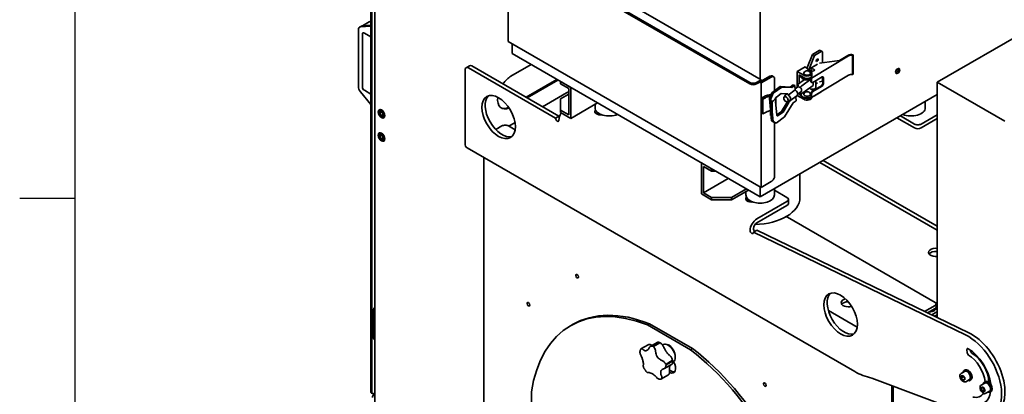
# Model space of a CAD drawing. Header units: millimetres. Extents: x 0 to 7128, y 0 to 5040.
# Tile 7 of 93: x 73 to 904, y 675 to 991. Entities that reach past the tile are written whole.
import ezdxf

# ---------------------------------------------------------------- set-up
doc = ezdxf.new("R2010")
doc.units = ezdxf.units.MM
doc.header["$LTSCALE"] = 12
doc.layers.get('0').update_dxf_attribs({"lineweight": 25})
doc.layers.add('Geometria schizzo (ISO)', color=7, linetype='Continuous', lineweight=25)
doc.layers.add('Spigoli visibili(ISO)', color=7, linetype='Continuous', lineweight=35)

# ---------------------------------------------------------------- blocks, each defined once
blk = doc.blocks.new('Bordi Bordo di default')
at = {"layer": 'Geometria schizzo (ISO)'}
blk.add_line((10, 70), (6.1, 70), dxfattribs=at)
at = {"layer": 'Geometria schizzo (ISO)', "flags": 128}
blk.add_lwpolyline([(10, 10), (10, 410), (584, 410), (584, 10), (10, 10)], dxfattribs=at)

msp = doc.modelspace()

# ---------------------------------------------------------------- linework, layer by layer
at = {"layer": 'Spigoli visibili(ISO)'}
for p, q in [((369.284, 1202.1082), (369.284, 676.9376)), ((370.1325, 676.4477), (370.1325, 1201.6183)), ((372.5974, 1200.8896), (372.5974, 550.5575)), ((483.609, 1056.4126), (688.9528, 937.8573)), ((688.9528, 936.5509), (483.609, 1055.1062)), ((698.5695, 940.1435), (487.5688, 1061.9648)), ((485.3061, 972.4767), (485.3061, 1054.1264)), ((847.0619, 938.0446), (1016.7675, 1036.0242)), ((697.721, 998.1147), (697.721, 940.6334)), ((367.9383, 988.8814), (362.4229, 985.6971)), ((358.8188, 934.3939), (358.8188, 982.2108)), ((359.8129, 984.4081), (361.5795, 985.4281)), ((360.5159, 984.6251), (369.284, 985.4082)), ((362.6883, 985.5438), (369.284, 986.1329)), ((362.2129, 978.5515), (362.2129, 934.1341)), ((369.284, 976.4286), (363.91, 979.5313)), ((698.5695, 849.3491), (485.3061, 972.4767)), ((488.4174, 970.6804), (488.4174, 962.1889)), ((741.8444, 961.5357), (747.5013, 964.8017)), ((749.1983, 963.8219), (743.5415, 960.5559)), ((749.9983, 963.9011), (748.3013, 964.8809)), ((697.721, 841.3474), (488.4174, 962.1889)), ((737.6476, 950.9349), (741.8444, 961.5357)), ((743.5415, 960.5559), (739.3446, 949.9551)), ((772.3274, 960.3506), (741.0758, 941.497)), ((741.8444, 961.5357), (743.5415, 960.5559)), ((764.5588, 956.3319), (747.7519, 954.1686)), ((750.3297, 954.5004), (750.3297, 963.1687)), ((771.7494, 960.6699), (764.5588, 956.3319)), ((776.0814, 961.0553), (775.6967, 960.6503)), ((775.6967, 960.6503), (775.6967, 944.3204)), ((776.0814, 961.0553), (776.0814, 944.7253)), ((448.8194, 886.418), (448.8194, 948.4717)), ((452.4762, 951.9358), (449.6478, 950.3028)), ((451.6478, 950.1047), (525.1869, 907.6469)), ((454.4762, 951.7377), (528.0153, 909.2799)), ((487.5688, 943.0829), (504.5394, 952.8808)), ((735.6219, 951.0845), (728.8337, 947.1653)), ((728.8337, 947.1653), (734.4905, 943.8994)), ((728.8337, 933.5693), (728.8337, 947.1653)), ((740.6277, 946.8301), (735.6219, 951.0845)), ((738.3713, 948.7527), (738.3678, 948.7507)), ((738.5075, 948.632), (746.1957, 953.2701)), ((500.2967, 925.2832), (526.3183, 940.3068)), ((527.1668, 939.8169), (501.1453, 924.7933)), ((529.4295, 936.5509), (529.4295, 938.5105)), ((537.9148, 933.6115), (529.4295, 938.5105)), ((694.6097, 937.8573), (698.5695, 940.1435)), ((698.5695, 938.8371), (697.4381, 938.1839)), ((705.9234, 943.0829), (698.5695, 938.8371)), ((698.5695, 937.5307), (707.0548, 942.4297)), ((698.5695, 938.8371), (698.5695, 940.1435)), ((709.0548, 942.6278), (707.9234, 943.281)), ((709.8832, 930.8121), (709.8832, 940.7967)), ((734.9879, 940.2359), (729.731, 936.3833)), ((730.5307, 944.226), (730.5307, 936.9694)), ((734.4905, 941.9398), (730.5307, 944.226)), ((732.1189, 942.9196), (732.1189, 943.309)), ((732.873, 934.9542), (740.4978, 940.542)), ((740.4978, 938.877), (740.4978, 940.5436)), ((741.0758, 925.1671), (772.3274, 944.0207)), ((741.0758, 940.8438), (741.0758, 938.5576)), ((741.3189, 945.5324), (741.3189, 943.5728)), ((742.182, 937.9186), (749.9258, 942.5903)), ((744.746, 933.6713), (744.746, 939.4654)), ((750.4541, 938.8397), (747.7519, 938.4919)), ((750.3297, 938.8237), (750.3297, 942.7438)), ((750.4541, 937.045), (750.4541, 942.2706)), ((751.032, 941.9513), (751.032, 936.7257)), ((776.0814, 944.7253), (775.6967, 944.3204)), ((363.91, 931.1947), (369.284, 928.092)), ((529.4295, 936.5509), (536.2178, 932.6317)), ((536.2178, 930.131), (535.0864, 929.4778)), ((536.2178, 932.6317), (536.2178, 910.423)), ((537.9148, 907.4836), (537.9148, 933.6115)), ((697.4381, 938.1839), (694.6097, 936.5509)), ((697.4381, 938.1839), (698.5695, 937.5307)), ((698.5695, 849.3491), (698.5695, 937.5307)), ((707.5465, 929.0997), (714.725, 934.3605)), ((715.9753, 933.9252), (708.7968, 928.6644)), ((714.725, 934.3605), (723.1365, 933.9911)), ((715.9753, 933.9252), (714.725, 934.3605)), ((724.3867, 933.5558), (715.9753, 933.9252)), ((721.2822, 927.1956), (727.2231, 931.5494)), ((723.1365, 933.9911), (725.6118, 935.8052)), ((724.3867, 933.5558), (723.1365, 933.9911)), ((726.8621, 935.3699), (724.3867, 933.5558)), ((726.8621, 935.3699), (725.6118, 935.8052)), ((727.2231, 931.5494), (726.8621, 935.3699)), ((729.5601, 934.1017), (727.1489, 932.3346)), ((732.3975, 930.2301), (729.36, 928.0041)), ((729.5594, 935.9574), (729.5594, 934.1012)), ((732.6188, 932.585), (732.873, 932.7714)), ((732.873, 930.605), (732.6188, 930.4187)), ((742.3044, 935.334), (732.873, 928.4222)), ((740.8302, 938.1439), (741.4082, 937.8246)), ((741.604, 930.3996), (749.3478, 935.0713)), ((749.9258, 934.7519), (742.182, 930.0802)), ((742.3044, 937.9924), (742.3044, 935.334)), ((744.746, 936.7188), (746.1957, 937.5934)), ((847.0619, 938.0446), (847.0619, 739.5059)), ((904.1961, 905.0581), (847.0619, 938.0446)), ((369.284, 919.1123), (360.5159, 930.02)), ((514.059, 917.3376), (534.4237, 929.0952)), ((529.4295, 924.1401), (536.2178, 928.0593)), ((529.4295, 914.3422), (529.4295, 924.1401)), ((847.0619, 927.5694), (697.721, 841.3474)), ((700.8322, 925.7731), (698.5695, 924.4667)), ((698.5695, 924.4667), (698.5695, 912.056)), ((698.5695, 924.4667), (699.9837, 923.6502)), ((699.9837, 923.6502), (702.2464, 924.9566)), ((699.9837, 923.6502), (699.9837, 911.2395)), ((705.5204, 924.3479), (707.5465, 929.0997)), ((706.7706, 923.9126), (705.5204, 924.3479)), ((707.3166, 905.3369), (705.5204, 924.3479)), ((708.7968, 928.6644), (706.7706, 923.9126)), ((706.7706, 923.9126), (708.5668, 904.9016)), ((707.261, 922.0615), (707.9033, 921.6907)), ((708.7968, 928.6644), (707.5465, 929.0997)), ((711.0386, 925.128), (711.0386, 917.9589)), ((711.3866, 925.4805), (715.5078, 928.5008)), ((715.5078, 928.5008), (721.1824, 928.2516)), ((719.4869, 926.7194), (718.0017, 925.631)), ((719.9896, 928.0797), (719.014, 927.3647)), ((720.032, 927.6309), (719.9683, 928.3049)), ((722.3242, 922.8478), (720.839, 921.7594)), ((721.1824, 928.2516), (721.2822, 927.1956)), ((721.7791, 921.9363), (721.8789, 920.8804)), ((728.7379, 926.5563), (722.7971, 922.2025)), ((725.6056, 920.6555), (728.0809, 922.4696)), ((728.0809, 922.4696), (727.7624, 925.8414)), ((734.4905, 923.6502), (729.0053, 926.8172)), ((730.5307, 928.862), (730.5307, 927.896)), ((730.5307, 927.896), (731.854, 928.66)), ((730.5307, 927.896), (732.141, 926.9663)), ((730.8674, 929.1088), (732.3805, 928.4206)), ((732.1189, 927.2428), (732.1189, 927.896)), ((740.4978, 926.1396), (740.4978, 928.4258)), ((741.0758, 925.8203), (740.4978, 926.1396)), ((741.0758, 928.1065), (741.0758, 925.8203)), ((741.3189, 925.2832), (741.3189, 925.3138)), ((743.5415, 926.5896), (743.4865, 926.6214)), ((743.5086, 926.6348), (743.5415, 926.5896)), ((743.5415, 926.5896), (749.1983, 929.8556)), ((846.5766, 927.2893), (847.0619, 927.0091)), ((529.4295, 912.3826), (529.4295, 914.3422)), ((536.2178, 910.423), (529.4295, 914.3422)), ((537.9148, 907.4836), (560.5422, 920.5476)), ((558.4417, 919.3348), (558.4417, 916.4651)), ((706.4891, 914.095), (706.4891, 910.0964)), ((707.9033, 921.6907), (707.9033, 914.5138)), ((711.7436, 910.4967), (710.7078, 921.46)), ((715.733, 913.3199), (720.6286, 921.3157)), ((721.8789, 920.8804), (716.9832, 912.8846)), ((718.3489, 908.8036), (725.6056, 920.6555)), ((720.6286, 921.3157), (720.599, 921.6297)), ((721.8789, 920.8804), (720.6286, 921.3157)), ((837.0002, 921.7603), (837.0002, 916.4651)), ((525.1869, 907.6469), (528.0153, 909.2799)), ((529.4295, 912.3826), (537.9148, 907.4836)), ((560.6609, 912.4511), (559.6937, 911.8927)), ((699.9837, 911.2395), (698.5695, 912.056)), ((702.2464, 912.5459), (699.9837, 911.2395)), ((706.8887, 909.8657), (706.4891, 910.0964)), ((708.5668, 904.9016), (707.3166, 905.3369)), ((709.9201, 903.9781), (707.3166, 905.3369)), ((711.1704, 903.5428), (718.3489, 908.8036)), ((711.7549, 910.4045), (715.733, 913.3199)), ((716.9832, 912.8846), (712.8621, 909.8644)), ((716.9832, 912.8846), (715.733, 913.3199)), ((827.8286, 899.4819), (813.1208, 907.9735)), ((827.8286, 902.7479), (815.9492, 909.6065)), ((847.0619, 910.5863), (833.4855, 902.7479)), ((833.4855, 899.4819), (847.0619, 907.3203)), ((474.7093, 898.0996), (479.9321, 901.1149)), ((491.0636, 897.9541), (485.5889, 901.1149)), ((485.7747, 901.0077), (490.9439, 903.9921)), ((708.5668, 904.9016), (711.1704, 903.5428)), ((709.8832, 859.147), (709.8832, 903.9973)), ((711.1704, 903.5428), (709.9201, 903.9781)), ((450.4762, 882.7558), (777.644, 693.8654)), ((464.7639, 874.5068), (464.7639, 551.4911)), ((750.8954, 872.0477), (847.0619, 816.5259)), ((656.7088, 865.0258), (648.2235, 869.9248)), ((648.2235, 869.9248), (648.2235, 843.7969)), ((649.9205, 844.7767), (649.9205, 866.9854)), ((649.9205, 866.9854), (656.7088, 863.0662)), ((656.7088, 865.0258), (656.7088, 863.0662)), ((748.067, 870.4147), (847.0619, 813.2599)), ((670.8509, 856.8608), (649.9205, 844.7767)), ((656.7088, 863.0662), (660.1029, 863.0662)), ((731.2641, 860.7135), (731.2641, 840.6942)), ((686.1244, 848.0427), (673.6793, 840.8575)), ((687.8215, 847.0629), (673.6793, 838.8979)), ((697.721, 849.839), (697.721, 841.3474)), ((707.0548, 854.248), (698.5695, 849.3491)), ((709.721, 848.2756), (709.721, 842.9804)), ((648.2235, 843.7969), (656.7088, 838.8979)), ((656.7088, 840.8575), (649.9205, 844.7767)), ((673.6793, 840.8575), (656.7088, 840.8575)), ((656.7088, 840.8575), (656.7088, 838.8979)), ((656.7088, 838.8979), (673.6793, 838.8979)), ((673.6793, 838.8979), (673.6793, 840.8575)), ((685.721, 845.8501), (685.721, 842.9804)), ((687.9401, 838.9664), (686.9729, 838.408)), ((709.721, 846.8299), (720.3484, 840.6942)), ((721.5199, 835.7952), (721.5199, 839.0612)), ((720.3484, 837.4282), (694.8925, 822.7313)), ((720.3484, 834.1622), (694.8925, 819.4653)), ((719.8879, 824.7519), (719.8879, 824.4642)), ((720.8252, 824.089), (845.1791, 752.2932)), ((720.8252, 824.089), (845.1791, 752.2932)), ((694.8925, 813.1966), (692.0641, 811.5636)), ((692.0641, 811.5636), (870.8108, 725.0024)), ((692.0641, 811.5636), (692.0641, 811.3003)), ((694.8925, 813.1966), (873.6392, 726.6354)), ((372.5367, 748.0545), (372.5974, 748.0896)), ((845.1791, 749.6804), (836.454, 744.643)), ((846.1163, 748.374), (846.1163, 750.9868)), ((371.6882, 721.7633), (371.6882, 746.5848)), ((779.5632, 731.3888), (755.2377, 745.4331)), ((838.9151, 743.4511), (845.1791, 747.0676)), ((842.3957, 741.7656), (846.7791, 744.2964)), ((844.8568, 740.5738), (847.0619, 741.8469)), ((845.3754, 747.1918), (845.3754, 746.9081)), ((537.7877, 732.6469), (539.4848, 733.6267)), ((602.6218, 733.2802), (604.3189, 734.26)), ((638.9536, 712.304), (602.6218, 733.2802)), ((640.6507, 713.2838), (604.3189, 734.26)), ((372.5974, 720.8325), (371.9367, 721.214)), ((603.2074, 716.5513), (597.1195, 713.0365)), ((611.4296, 718.7485), (605.0481, 715.0642)), ((612.6226, 718.3141), (607.4424, 715.3233)), ((607.8551, 715.085), (613.0353, 718.0757)), ((615.4836, 716.3653), (616.0221, 716.6762)), ((620.7877, 715.9335), (620.2221, 716.2601)), ((626.1618, 706.6255), (626.1618, 705.9723)), ((638.9536, 712.304), (640.6507, 713.2838)), ((872.4135, 709.6388), (872.1227, 712.4261)), ((875.1646, 712.0127), (875.2419, 711.2718)), ((623.6433, 700.4631), (616.9814, 696.6169)), ((623.5234, 703.2217), (618.3431, 700.2309)), ((618.4707, 699.7039), (623.6509, 702.6947)), ((624.1026, 701.9425), (624.4221, 702.1269)), ((619.9707, 690.9427), (614.4887, 687.7776)), ((867.1236, 692.3139), (870.1783, 694.0776)), ((867.37, 690.4132), (868.7842, 690.5395)), ((867.37, 688.5275), (867.37, 690.4132)), ((869.0671, 689.5073), (867.37, 688.5275)), ((868.7842, 690.5395), (870.1984, 688.7802)), ((869.7783, 694.7704), (870.6834, 695.2929)), ((877.995, 656.1367), (792.028, 688.2664)), ((808.8781, 681.9687), (808.8781, 342.812)), ((810.0095, 342.1588), (810.0095, 681.5459)), ((868.7842, 686.7682), (867.37, 688.5275)), ((868.7842, 686.7682), (870.1984, 687.5847)), ((870.1984, 686.8946), (868.7842, 686.7682)), ((870.1984, 688.7802), (870.1984, 686.8946)), ((871.1236, 685.3857), (874.1783, 687.1493)), ((874.5783, 686.4565), (875.4834, 686.9791)), ((884.0942, 682.516), (887.1489, 684.2796)), ((886.7489, 684.9724), (887.654, 685.495)), ((890.9325, 684.6165), (891.6824, 685.0495)), ((369.7811, 675.839), (370.6296, 675.3491)), ((372.5974, 675.9113), (371.8296, 675.4679)), ((372.5974, 675.1927), (372.4518, 675.1087)), ((504.8222, 676.8155), (504.8222, 634.8632)), ((884.1271, 679.6441), (884.8273, 680.9433)), ((885.6703, 680.5351), (884.1271, 679.6441)), ((885.0546, 677.5567), (884.1271, 679.6441)), ((884.8273, 680.9433), (886.455, 680.1551)), ((886.7516, 678.5365), (885.0546, 677.5567)), ((886.6823, 676.7685), (885.0546, 677.5567)), ((886.455, 680.1551), (887.3825, 678.0677)), ((887.3825, 678.0677), (886.6823, 676.7685)), ((888.0942, 675.5878), (891.1489, 677.3514)), ((891.5489, 676.6586), (892.454, 677.1811))]:
    msp.add_line(p, q, dxfattribs=at)
for centre in [(737.3189, 944.6012), (737.3189, 926.9655)]:
    msp.add_arc(centre, 3.0604, 27.1538979, 152.8461021, dxfattribs=at)
for centre, major_axis, ratio, start_param, end_param in [((362.2129, 980.2512), (-2.4, 4.1569), 0.57735027, 6.02138592, 7.06858347), ((364.3854, 986.5236), (-3.3907, -0.7485), 0.20190622, 0.76656848, 1.00265754), ((363.91, 977.5717), (-1.2, 2.0785), 0.57735027, 5.49778714, 7.06858347), ((747.5013, 963.4953), (0.8, 1.3856), 0.57735027, 0, 0.78539816), ((749.1983, 962.5155), (0.8, 1.3856), 0.57735027, 5.49778714, 7.06858347), ((774.3503, 959.2329), (3.6, 0), 0.57735027, 1.06915917, 2.3781561), ((774.3503, 959.2329), (-2.8, 0), 0.57735027, 4.21075182, 5.51974876), ((451.6478, 946.8387), (-2, 3.4641), 0.57735027, 5.49778714, 7.06858347), ((454.4762, 948.4717), (-2, 3.4641), 0.57735027, 5.49778714, 6.28318531), ((737.3189, 945.5324), (4, 0), 0.57735027, 3.92699082, 6.87989055), ((736.6743, 951.0389), (-0.8, -1.3856), 0.57735027, 1.04461863, 1.82123942), ((738.3713, 950.0591), (0.8, 1.3856), 0.57735027, 3.92699082, 4.96283207), ((812.5551, 948.1451), (1.2, 2.0785), 0.57735027, 3.63247533, 5.79230263), ((487.5688, 930.0189), (8, 13.8564), 0.57735027, 0.78539816, 1.42889927), ((705.9234, 939.8169), (2, 3.4641), 0.57735027, 0, 0.78539816), ((707.0548, 939.1637), (2, 3.4641), 0.57735027, 5.49778714, 7.06858347), ((737.3189, 942.9196), (-5.2, 0), 0.57735027, 0, 2.3781561), ((737.3189, 943.5728), (-5.2, 0), 0.57735027, 0.09223826, 2.3781561), ((737.3189, 945.5324), (2.84, 0), 0.57735027, 2.85368942, 6.57108854), ((737.3189, 943.5728), (4, 0), 0.57735027, 3.92699082, 6.28318531), ((741.604, 939.5443), (-0.7738, -1.4004), 0.56453252, 5.48704486, 6.28318531), ((742.182, 939.225), (-0.7738, -1.4004), 0.56453252, 5.48704486, 7.05784119), ((749.9258, 941.2839), (0.7738, 1.4004), 0.56453252, 5.48704486, 7.05784119), ((749.3478, 941.6032), (0.7738, 1.4004), 0.56453252, 5.48704486, 5.90898481), ((774.3503, 942.9029), (-2.8, 0), 0.57735027, 4.21075182, 5.51974876), ((362.2129, 932.4343), (-2.4, 4.1569), 0.57735027, 0.78539816, 1.83259571), ((363.91, 933.1543), (-1.2, 2.0785), 0.57735027, 0.78539816, 2.35619449), ((691.7813, 939.4903), (-4, 0), 0.57735027, 0.78539816, 2.35619449), ((691.7813, 938.1839), (4, 0), 0.57735027, 3.92699082, 5.49778714), ((726.8464, 929.1374), (1.8916, -2.5811), 0.64137423, 0, 2.13930081), ((730.3594, 935.4443), (-0.6118, 0.9504), 0.54231099, 0.03282607, 1.6036224), ((730.8069, 932.0399), (-1.4187, 1.9358), 0.64137423, 4.90771478, 5.95491233), ((732.2446, 934.5868), (0.7996, 0.5147), 0.051011, 4.01230222, 5.58309855), ((730.8069, 932.0399), (1.4187, -1.9358), 0.64137424, 1.22314503, 1.22427791), ((730.8069, 932.0399), (1.4187, -1.9358), 0.64137423, 0.21411396, 1.22314503), ((741.946, 933.6713), (2.8, 0), 0.57735027, 3.4794923, 6.28318531), ((741.604, 929.0932), (-0.7738, -1.4004), 0.56453252, 3.91624854, 5.48704486), ((741.946, 932.6915), (-1.6, 0), 0.57735027, 0.45776212, 2.68383053), ((742.182, 928.7738), (0.7738, 1.4004), 0.56453252, 0.77465588, 2.34545221), ((749.1983, 931.162), (-0.8, -1.3856), 0.57735027, 0.78539816, 1.38546929), ((749.3478, 936.3777), (-0.7738, -1.4004), 0.56453252, 0.77465588, 2.34545221), ((749.9258, 936.0583), (0.7738, 1.4004), 0.56453252, 3.91624854, 5.48704486), ((479.9321, 910.2597), (-10, 17.3205), 0.57735027, 0.14189705, 2.9996956), ((487.5688, 930.0189), (-8, -13.8564), 0.57735027, 5.35870465, 6.92988877), ((536.6864, 927.7888), (3.2, 0), 0.57735027, 1.71777152, 2.35619449), ((535.0864, 926.865), (-1.6, -2.7713), 0.57735027, 3.92699082, 4.06888787), ((704.3678, 923.7319), (6.5861, 2.2163), 0.47824938, 1.02242957, 1.96982418), ((704.3678, 923.7319), (6.5861, 2.2163), 0.47824938, 5.11141684, 6.02988051), ((711.5149, 924.1226), (-0.5261, -1.511), 0.56157541, 3.82544547, 4.58146292), ((720.9055, 924.7836), (-1.8916, 2.5811), 0.64137423, 5.78625398, 7.00591955), ((720.9055, 924.7836), (1.8916, -2.5811), 0.64137423, 5.78625398, 8.42248612), ((732.2446, 929.3612), (0.6118, -0.9504), 0.54231099, 4.74521505, 6.31601138), ((737.3189, 927.896), (-5.2, 0), 0.57735027, 6.08321573, 8.66134141), ((737.3189, 927.2428), (-5.2, 0), 0.57735027, 0, 2.3781561), ((737.3189, 927.8967), (2.84, 0), 0.57735027, 2.85368942, 6.57108854), ((737.3189, 925.2832), (4, 0), 0.57735027, 3.92699082, 6.28318531), ((486.7203, 930.5088), (-8, -13.8564), 0.57735027, 0.0530579, 0.68216884), ((563.0878, 913.1991), (-4.8, 0), 0.57735027, 5.77046563, 8.10729623), ((570.4417, 916.4651), (-12, 0), 0.57735027, 0, 2.18874641), ((825.0002, 916.4651), (12, 0), 0.57735027, 4.0944389, 6.28318531), ((526.6011, 906.8304), (1, -1.7321), 0.57735027, 3.92699082, 7.06858347), ((533.6722, 909.2799), (4, 6.9282), 0.57735027, 1.50002659, 2.35619449), ((529.4295, 908.4634), (1, -1.7321), 0.57735027, 3.92699082, 4.55531156), ((563.0878, 909.9331), (-4.8, 0), 0.57735027, 5.49778714, 5.65304806), ((712.7338, 911.2223), (-0.5261, -1.511), 0.56157541, 5.39624179, 6.96703812), ((482.7605, 899.4819), (4, 0), 0.57735027, 0.78539816, 2.35619449), ((830.657, 904.3809), (-4, 0), 0.57735027, 0.78539816, 2.35619449), ((830.657, 901.1149), (4, 0), 0.57735027, 3.92699082, 5.49778714), ((454.4762, 889.684), (-4, -6.9282), 0.57735027, 5.49778714, 6.28318531), ((707.0548, 857.514), (-2, -3.4641), 0.57735027, 0.78539816, 2.35619449), ((690.367, 839.7144), (-4.8, 0), 0.57735027, 5.77046563, 8.10729623), ((697.721, 842.9804), (12, 0), 0.57735027, 3.14159265, 6.28318531), ((692.0641, 840.6942), (39.2, 0), 0.57735027, 4.74574693, 6.28318531), ((717.5199, 839.0612), (4, 0), 0.57735027, 5.49778714, 7.06858347), ((690.367, 836.4484), (-4.8, 0), 0.57735027, 5.49778714, 5.65304806), ((717.5199, 835.7952), (4, 0), 0.57735027, 5.49778714, 6.28318531), ((694.8925, 816.1993), (-4, -6.9282), 0.57735027, 3.92699082, 5.49778714), ((718.5624, 822.7826), (3.2, 0), 0.57735027, 0.78539816, 1.2647932), ((723.0879, 825.3954), (-3.2, 0), 0.57735027, 0.30600313, 0.78539816), ((694.8925, 816.1993), (-2, -3.4641), 0.57735027, 3.92699082, 5.49778714), ((693.4783, 813.7498), (1, -1.7321), 0.57735027, 3.92699082, 5.3472978), ((690.6499, 812.1168), (1, -1.7321), 0.57735027, 3.92699082, 7.06858347), ((845.6477, 794.4805), (-6, 0), 0.57735027, 4.47444786, 8.09192276), ((845.6477, 791.8677), (-6, 0), 0.57735027, 4.47444786, 5.89649668), ((768.4316, 743.6944), (-10, 17.3205), 0.57735027, 0.14189705, 2.9996956), ((372.5367, 747.0747), (0.6, 1.0392), 0.57735027, 0.78539816, 2.35619449), ((620.7877, 588.8866), (-83, 143.7602), 0.57735027, 5.65317353, 6.91319709), ((772.1086, 752.0227), (-6, 0), 0.57735027, 5.10540661, 8.34218094), ((772.1086, 749.4099), (-6, 0), 0.57735027, 4.72214823, 5.89649668), ((840.8394, 747.287), (5, 0), 0.57735027, 4.65777215, 6.38760058), ((842.9163, 750.9868), (3.2, 0), 0.57735027, 5.49778714, 7.06858347), ((847.4418, 753.5996), (-3.2, 0), 0.57735027, 0.78539816, 1.45179724), ((842.9163, 748.374), (3.2, 0), 0.57735027, 5.49778714, 6.28318531), ((847.4418, 750.9868), (3.2, 0), 0.57735027, 4.28531039, 4.59338989), ((622.4848, 589.8664), (-83, 143.7602), 0.57735027, 5.65317353, 6.28318531), ((840.8394, 747.594), (4.536, 0), 0.57735027, 4.88599415, 6.11172445), ((840.8394, 746.9081), (4.536, 0), 0.57735027, 5.54770845, 6.28318531), ((846.7791, 741.6836), (-1.6, -2.7713), 0.57735027, 3.80166299, 3.92699082), ((873.0834, 691.136), (20, -34.641), 0.57735027, 5.67232007, 8.71981793), ((875.9119, 692.769), (20, -34.641), 0.57735027, 0, 2.43663262), ((372.5367, 722.2532), (-0.6, -1.0392), 0.57735027, 5.49778714, 6.28318531), ((620.2221, 709.4015), (4.2, -7.2746), 0.57735027, 0, 3.14159265), ((620.7877, 713.1574), (-1.9, 3.2909), 0.57735027, 4.86184298, 5.99579893), ((622.4848, 714.1372), (1.9, -3.2909), 0.57735027, 3.60454738, 3.66427868), ((620.7877, 709.7281), (-3.8, 6.5818), 0.57735027, 3.92699082, 5.49778714), ((647.5689, 723.6195), (-43.0755, 46.3835), 0.80947035, 1.20286467, 1.21671301), ((650.9126, 733.5717), (63.2849, 1.3961), 0.56226659, 3.72954756, 3.7433959), ((645.4256, 732.1363), (44.4378, 45.0801), 0.35179386, 2.29207843, 2.30592677), ((656.2458, 725.8893), (-10.545, -62.4158), 0.73682274, 5.07476299, 5.08861134), ((620.7877, 588.8866), (-83, 143.7602), 0.57735027, 4.0823772, 5.34240076), ((622.4848, 589.8664), (-83, 143.7602), 0.57735027, 4.0823772, 5.34240076), ((873.2449, 711.9443), (-0.8, 1.3856), 0.57735027, 5.4888656, 7.196069), ((873.5357, 709.157), (-0.8, 1.3856), 0.57735027, 0.91288369, 2.32763673), ((873.0834, 691.136), (13.6, -23.5559), 0.57735027, 0.92554083, 2.34727295), ((873.0834, 691.136), (-10.4, 18.0133), 0.57735027, 4.087357, 5.46922939), ((876.3641, 710.7899), (0.8, -1.3856), 0.57735027, 4.05447634, 5.46922939), ((875.9119, 692.769), (10.4, -18.0133), 0.57735027, 0.82074406, 2.32763673), ((645.4731, 732.2777), (42.8546, 46.5877), 0.38932287, 2.6351731, 2.64902144), ((650.7589, 733.6604), (63.2841, -1.4326), 0.59204978, 4.11125124, 4.12509958), ((620.7877, 699.9302), (4, -6.9282), 0.57735027, 5.59212198, 7.86774543), ((654.2268, 719.8799), (-57.8702, -25.6509), 0.14848633, 0.43855487, 0.45240321), ((647.4446, 723.7956), (-46.8648, 42.5514), 0.80288136, 1.49009147, 1.50393981), ((656.1983, 726.0855), (-14.4712, -61.624), 0.71770075, 5.4767016, 5.49054995), ((654.1025, 719.8474), (-57.0669, -27.3915), 0.1068851, 0.79058514, 0.80443348), ((622.4848, 700.91), (4, -6.9282), 0.57735027, 5.2753099, 6.06942917), ((872.1783, 690.6135), (2.4, -4.1569), 0.57735027, 5.69749976, 10.0104635), ((872.1783, 690.6135), (-2, 3.4641), 0.57735027, 3.14159265, 6.28318531), ((873.0834, 691.136), (2.4, -4.1569), 0.57735027, 0, 3.14159265), ((889.1489, 680.8155), (2.4, -4.1569), 0.57735027, 5.69749976, 10.0104635), ((889.1489, 680.8155), (-2, 3.4641), 0.57735027, 3.14159265, 6.28318531), ((890.054, 681.3381), (2.4, -4.1569), 0.57735027, 0, 3.14159265), ((370.9811, 677.9174), (-1.2, -2.0785), 0.57735027, 5.49778714, 6.28318531), ((371.8296, 677.4275), (-1.2, -2.0785), 0.57735027, 5.49778714, 7.06858347), ((372.4518, 673.1491), (-1.2, -2.0785), 0.57735027, 3.92699082, 5.49778714), ((873.0834, 691.136), (10.4, -18.0133), 0.57735027, 5.78131596, 6.57862517), ((873.0834, 691.136), (13.6, -23.5559), 0.57735027, 5.76167974, 6.92603891), ((875.9119, 692.769), (10.4, -18.0133), 0.57735027, 0, 0.08872944)]:
    msp.add_ellipse(centre, major_axis=major_axis, ratio=ratio, start_param=start_param, end_param=end_param, dxfattribs=at)
for centre, major_axis, ratio in [((745.8042, 956.6367), (-0.6, -1.0392), 0.57735027), ((741.946, 948.3683), (-1.6, 0), 0.57735027), ((741.946, 948.3683), (-1.6, 0), 0.57735027), ((813.6865, 947.4919), (1.2, 2.0785), 0.57735027), ((477.1036, 908.6267), (-10, 17.3205), 0.57735027), ((719.4203, 923.6952), (-1.4187, 1.9358), 0.64137423), ((378.3915, 911.4028), (-2, 3.4641), 0.57735027), ((378.3915, 911.4028), (-1.4, 2.4249), 0.57735027), ((378.3915, 911.4028), (0.8268, -1.4321), 0.57735027), ((378.3915, 891.8069), (-2, 3.4641), 0.57735027), ((378.3915, 891.8069), (-1.4, 2.4249), 0.57735027), ((378.3915, 891.8069), (0.8268, -1.4321), 0.57735027), ((543.2888, 774.3947), (0.8268, -1.4321), 0.57735027), ((765.6032, 742.0614), (-10, 17.3205), 0.57735027), ((502.2766, 750.7163), (0.8268, -1.4321), 0.57735027), ((701.6808, 682.9471), (0.8268, -1.4321), 0.57735027)]:
    msp.add_ellipse(centre, major_axis=major_axis, ratio=ratio, dxfattribs=at)
for points, knots in [([(369.284, 989.82), (369.0953, 989.683), (368.8993, 989.5349), (368.4351, 989.1958), (368.1681, 989.0141), (367.9383, 988.8814)], [-2.57560979, -2.57560979, -2.57560979, -2.57560979, -2.489009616, -2.489009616, -2.367141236, -2.367141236, -2.367141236, -2.367141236]), ([(361.5794, 985.4278), (361.6063, 985.4433), (361.6505, 985.4598), (361.7943, 985.4936), (361.9104, 985.5079), (362.0479, 985.5096)], [-2.054630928, -2.054630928, -2.054630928, -2.054630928, -1.987076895, -1.987076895, -1.888318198, -1.888318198, -1.888318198, -1.888318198]), ([(729.8643, 934.1657), (729.7743, 934.1527), (729.6992, 934.1399), (729.5961, 934.1167), (729.5676, 934.1063), (729.5606, 934.1021), (729.5604, 934.1019), (729.5601, 934.1017)], [0.156761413, 0.156761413, 0.156761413, 0.156761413, 0.206400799, 0.206400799, 0.256040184, 0.256040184, 0.258364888, 0.258364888, 0.258364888, 0.258364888]), ([(732.873, 932.7714), (732.8402, 932.7473), (732.8036, 932.7321), (732.7257, 932.7176), (732.6842, 932.7182), (732.5566, 932.738), (732.4664, 932.7751), (732.2786, 932.8732), (732.1658, 932.9479), (731.9463, 933.1178), (731.8396, 933.2133), (731.7495, 933.3082)], [0.335691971, 0.335691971, 0.335691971, 0.335691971, 0.355604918, 0.355604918, 0.375517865, 0.375517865, 0.415343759, 0.415343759, 0.464983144, 0.464983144, 0.51462253, 0.51462253, 0.51462253, 0.51462253]), ([(732.3975, 930.2301), (732.4769, 930.2884), (732.5615, 930.3559), (732.6842, 930.456), (732.7257, 930.49), (732.8036, 930.5524), (732.8402, 930.5809), (732.873, 930.605)], [0.2583648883, 0.2583648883, 0.2583648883, 0.2583648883, 0.2958660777, 0.2958660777, 0.3157790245, 0.3157790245, 0.3356919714, 0.3356919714, 0.3356919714, 0.3356919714]), ([(732.4568, 930.3414), (732.4551, 930.3387), (732.454, 930.3366), (732.4518, 930.3318), (732.4507, 930.3283), (732.4515, 930.3232), (732.4529, 930.3218), (732.4595, 930.3201), (732.4675, 930.3222), (732.4984, 930.3364), (732.5268, 930.354), (732.5804, 930.3908), (732.5991, 930.4042), (732.6188, 930.4189)], [-0.0014712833, -0.0014712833, -0.0014712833, -0.0014712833, 0, 0, 0.0034195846, 0.0034195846, 0.0063737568, 0.0063737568, 0.0125466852, 0.0125466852, 0.0229985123, 0.0229985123, 0.0280423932, 0.0280423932, 0.0280423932, 0.0280423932]), ([(732.6187, 932.5848), (732.5986, 932.5703), (732.5795, 932.5536), (732.5265, 932.4978), (732.4983, 932.4547), (732.4662, 932.3777), (732.458, 932.3473), (732.4522, 932.3057), (732.4511, 932.292), (732.4514, 932.2721), (732.4518, 932.2656), (732.453, 932.2551), (732.4536, 932.2508), (732.4552, 932.2436), (732.4558, 932.2417), (732.4563, 932.2402), (732.4564, 932.2398), (732.4567, 932.2391), (732.4568, 932.2389), (732.4565, 932.2383)], [0, 0, 0, 0, 0.0121341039, 0.0121341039, 0.0362288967, 0.0362288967, 0.052033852, 0.052033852, 0.0593408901, 0.0593408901, 0.0627646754, 0.0627646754, 0.0650045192, 0.0650045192, 0.0668319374, 0.0668319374, 0.0675732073, 0.0675732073, 0.0680348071, 0.0680348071, 0.0680348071, 0.0680348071]), ([(702.2464, 924.9566), (702.663, 925.1971), (703.4522, 925.5831), (704.3999, 925.9211), (705.1024, 926.1234), (705.5617, 926.2321), (706.0247, 926.318), (706.2578, 926.3523), (706.3817, 926.3679)], [3.141592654, 3.141592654, 3.141592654, 3.141592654, 3.403392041, 3.599741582, 3.665191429, 3.796091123, 3.86154097, 3.940578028, 3.940578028, 3.940578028, 3.940578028]), ([(706.4891, 913.9699), (706.3319, 913.9522), (706.0635, 913.9145), (705.5617, 913.8213), (705.1024, 913.7127), (704.3999, 913.5103), (703.4522, 913.1724), (702.663, 912.7864), (702.2464, 912.5459)], [-3.963624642, -3.963624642, -3.963624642, -3.963624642, -3.86154097, -3.796091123, -3.665191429, -3.599741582, -3.403392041, -3.141592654, -3.141592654, -3.141592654, -3.141592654]), ([(605.4833, 716.5957), (605.1255, 716.7319), (604.7715, 716.8108), (604.1629, 716.8435), (603.9052, 716.8174), (603.6707, 716.7515)], [-2.207473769, -2.207473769, -2.207473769, -2.207473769, -2.042946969, -2.042946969, -1.908668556, -1.908668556, -1.908668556, -1.908668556]), ([(604.1718, 714.1075), (604.3181, 714.3898), (604.501, 714.6311), (604.9214, 715.0065), (605.1538, 715.1417), (605.4051, 715.2234)], [-2.211879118, -2.211879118, -2.211879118, -2.211879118, -2.059736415, -2.059736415, -1.913165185, -1.913165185, -1.913165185, -1.913165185]), ([(605.4051, 715.2234), (605.6657, 715.3079), (606.0153, 715.369), (606.7592, 715.3764), (607.0444, 715.3421), (607.2572, 715.3194), (607.3126, 715.3136), (607.3761, 715.3117), (607.392, 715.3121), (607.4129, 715.3142), (607.4208, 715.3154), (607.4334, 715.319), (607.4382, 715.3209), (607.4424, 715.3233)], [-0.0933710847, -0.0933710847, -0.0933710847, -0.0933710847, -0.0529853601, -0.0529853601, -0.0206327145, -0.0206327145, -0.0099001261, -0.0099001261, -0.0050887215, -0.0050887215, -0.0021938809, -0.0021938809, 0, 0, 0, 0]), ([(606.1933, 716.3195), (605.9963, 716.3977), (605.7982, 716.4751), (605.5605, 716.5662), (605.522, 716.581), (605.4833, 716.5957)], [-29.495600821, -29.495600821, -29.495600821, -29.495600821, -29.411332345, -29.411332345, -29.395035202, -29.395035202, -29.395035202, -29.395035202]), ([(607.8551, 715.085), (607.8522, 715.0833), (607.8498, 715.0814), (607.8456, 715.077), (607.844, 715.0746), (607.84, 715.0666), (607.8389, 715.0603), (607.839, 715.0409), (607.8429, 715.0245), (607.8652, 714.9673), (607.8895, 714.9212), (607.964, 714.787), (608.0268, 714.6795), (608.2293, 714.3204), (608.3615, 714.0742), (608.5994, 713.6272), (608.6982, 713.4412), (608.796, 713.2656)], [-0.3747665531, -0.3747665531, -0.3747665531, -0.3747665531, -0.3732368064, -0.3732368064, -0.3716001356, -0.3716001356, -0.3679969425, -0.3679969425, -0.3613093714, -0.3613093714, -0.3504770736, -0.3504770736, -0.3336894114, -0.3336894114, -0.3057957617, -0.3057957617, -0.2850498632, -0.2850498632, -0.2850498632, -0.2850498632]), ([(612.6226, 718.3141), (612.6255, 718.3157), (612.6279, 718.3175), (612.6321, 718.3216), (612.6337, 718.3239), (612.6377, 718.3311), (612.6388, 718.3366), (612.6386, 718.3531), (612.6347, 718.3667), (612.6125, 718.4116), (612.5882, 718.4457), (612.5137, 718.5352), (612.4509, 718.5993), (612.2484, 718.7614), (612.1162, 718.8287), (611.8788, 718.8744), (611.7804, 718.8703), (611.683, 718.8475)], [-0.3747665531, -0.3747665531, -0.3747665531, -0.3747665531, -0.3732368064, -0.3732368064, -0.3716001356, -0.3716001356, -0.3679969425, -0.3679969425, -0.3613093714, -0.3613093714, -0.3504770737, -0.3504770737, -0.3336894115, -0.3336894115, -0.3057957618, -0.3057957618, -0.2851456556, -0.2851456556, -0.2851456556, -0.2851456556]), ([(614.4147, 717.4802), (614.2662, 717.584), (614.1172, 717.6848), (613.8184, 717.8798), (613.6686, 717.9742), (613.3684, 718.1563), (613.2181, 718.2441), (612.9169, 718.4131), (612.7661, 718.4942), (612.4643, 718.6496), (612.3133, 718.7239), (612.1623, 718.7947)], [6.17810561, 6.17810561, 6.17810561, 6.17810561, 6.217872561, 6.217872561, 6.257639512, 6.257639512, 6.297406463, 6.297406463, 6.337173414, 6.337173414, 6.376940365, 6.376940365, 6.376940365, 6.376940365]), ([(615.0708, 716.8916), (614.8104, 717.1983), (614.4614, 717.479), (613.7185, 717.8927), (613.4333, 717.9968), (613.2204, 718.0596), (613.165, 718.0736), (613.1016, 718.0829), (613.0856, 718.084), (613.0648, 718.0836), (613.0569, 718.0828), (613.0443, 718.0799), (613.0395, 718.0781), (613.0353, 718.0757)], [-0.0932765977, -0.0932765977, -0.0932765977, -0.0932765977, -0.0529853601, -0.0529853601, -0.0206327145, -0.0206327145, -0.0099001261, -0.0099001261, -0.0050887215, -0.0050887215, -0.0021938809, -0.0021938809, 0, 0, 0, 0]), ([(616.2982, 714.9506), (616.1435, 715.3105), (615.9442, 715.6778), (615.5158, 716.3333), (615.3012, 716.62), (615.0708, 716.8916)], [-2.207473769, -2.207473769, -2.207473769, -2.207473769, -2.042946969, -2.042946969, -1.908668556, -1.908668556, -1.908668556, -1.908668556]), ([(616.6017, 714.2268), (616.5184, 714.4302), (616.434, 714.6327), (616.3316, 714.8729), (616.3149, 714.9117), (616.2982, 714.9506)], [1.236980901, 1.236980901, 1.236980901, 1.236980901, 1.321249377, 1.321249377, 1.337546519, 1.337546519, 1.337546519, 1.337546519]), ([(616.6017, 714.2268), (616.7962, 713.7512), (617.0218, 713.26), (617.6719, 711.9977), (618.1309, 711.2349), (618.6365, 710.5189), (618.698, 710.4319), (618.76, 710.3456), (619.3601, 709.5271), (619.9323, 708.8666), (620.7613, 708.0535), (621.0193, 707.8213), (621.2702, 707.6149)], [-0.54571839, -0.54571839, -0.54571839, -0.54571839, -0.33140947, -0.33140947, 0, 0, 0, 0.04028586, 0.04028586, 0.38621477, 0.38621477, 0.54573741, 0.54573741, 0.54573741, 0.54573741]), ([(597.042, 707.7683), (596.8715, 708.125), (596.724, 708.5032), (596.4904, 709.2641), (596.4038, 709.6409), (596.3481, 710.0094)], [-2.211879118, -2.211879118, -2.211879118, -2.211879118, -2.059736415, -2.059736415, -1.913165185, -1.913165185, -1.913165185, -1.913165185]), ([(596.9386, 712.8385), (596.8944, 712.7368), (596.852, 712.6337), (596.7707, 712.4245), (596.7318, 712.3184), (596.6576, 712.1037), (596.6222, 711.9949), (596.5549, 711.7748), (596.5231, 711.6634), (596.4628, 711.4381), (596.4344, 711.3242), (596.4078, 711.2091)], [1.189551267, 1.189551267, 1.189551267, 1.189551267, 1.219516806, 1.219516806, 1.249482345, 1.249482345, 1.279447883, 1.279447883, 1.309413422, 1.309413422, 1.339378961, 1.339378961, 1.339378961, 1.339378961]), ([(596.9386, 712.8385), (596.976, 712.9247), (597.0401, 712.9938), (597.2072, 713.0841), (597.2957, 713.1104), (597.396, 713.1283)], [-0.3318891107, -0.3318891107, -0.3318891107, -0.3318891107, -0.3057957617, -0.3057957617, -0.2850498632, -0.2850498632, -0.2850498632, -0.2850498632]), ([(597.396, 713.1283), (597.6217, 713.1685), (597.8684, 713.1325), (598.3116, 712.9433), (598.5013, 712.8257), (598.6901, 712.6736)], [-1.266508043, -1.266508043, -1.266508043, -1.266508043, -1.093607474, -1.093607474, -0.967966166, -0.967966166, -0.967966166, -0.967966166]), ([(597.4164, 706.9968), (597.6534, 706.5158), (597.8756, 706.0156), (598.4137, 704.6599), (598.6887, 703.8042), (598.8874, 702.9833), (599.0076, 702.4866), (599.0985, 702.0086), (599.2314, 701.0103), (599.2578, 700.5099), (599.2307, 699.9152), (599.218, 699.7684), (599.1997, 699.6301)], [-0.54691656, -0.54691656, -0.54691656, -0.54691656, -0.34101162, -0.34101162, 0, 0, 0, 0.2063447, 0.2063447, 0.45752562, 0.45752562, 0.54597397, 0.54597397, 0.54597397, 0.54597397]), ([(603.8587, 713.4975), (603.6655, 713.1175), (603.4422, 712.7826), (602.7777, 712.0344), (602.2983, 711.7234), (601.7781, 711.5874), (601.4633, 711.505), (601.1373, 711.4877), (600.404, 711.5932), (599.999, 711.7466), (599.4636, 712.0742), (599.3258, 712.1701), (599.1902, 712.2763)], [-0.54691656, -0.54691656, -0.54691656, -0.54691656, -0.34101162, -0.34101162, 0, 0, 0, 0.2063447, 0.2063447, 0.45752562, 0.45752562, 0.54597397, 0.54597397, 0.54597397, 0.54597397]), ([(608.796, 713.2656), (609.0163, 712.8703), (609.1923, 712.4417), (609.4081, 711.6769), (609.4709, 711.351), (609.5049, 711.0284)], [-1.266508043, -1.266508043, -1.266508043, -1.266508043, -1.093607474, -1.093607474, -0.967966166, -0.967966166, -0.967966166, -0.967966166]), ([(614.2671, 703.5716), (613.8197, 703.7652), (613.3831, 704.0143), (612.2754, 704.8159), (611.6528, 705.4497), (611.1326, 706.1865), (610.8178, 706.6323), (610.5443, 707.1105), (610.0404, 708.2215), (609.8355, 708.8581), (609.6609, 709.7299), (609.625, 709.9571), (609.5986, 710.1835)], [-0.54691656, -0.54691656, -0.54691656, -0.54691656, -0.34101162, -0.34101162, 0, 0, 0, 0.2063447, 0.2063447, 0.45752562, 0.45752562, 0.54597397, 0.54597397, 0.54597397, 0.54597397]), ([(621.78, 707.1868), (621.7528, 707.2101), (621.7256, 707.2333), (621.5573, 707.3766), (621.4145, 707.496), (621.2702, 707.6149)], [29.395035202, 29.395035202, 29.395035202, 29.395035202, 29.411332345, 29.411332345, 29.495600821, 29.495600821, 29.495600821, 29.495600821]), ([(623.0831, 705.5438), (622.8314, 705.9794), (622.5532, 706.3736), (622.1033, 706.887), (621.9416, 707.0483), (621.78, 707.1868)], [-1.262601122, -1.262601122, -1.262601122, -1.262601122, -1.069701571, -1.069701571, -0.963939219, -0.963939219, -0.963939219, -0.963939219]), ([(599.4073, 697.3714), (599.2734, 697.7609), (599.1849, 698.1298), (599.1162, 698.7043), (599.1133, 698.9244), (599.1359, 699.1183)], [-1.266508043, -1.266508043, -1.266508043, -1.266508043, -1.093607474, -1.093607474, -0.967966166, -0.967966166, -0.967966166, -0.967966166]), ([(614.9867, 703.2647), (615.3203, 703.1244), (615.6496, 702.935), (616.2655, 702.4769), (616.5491, 702.2144), (616.8051, 701.9224)], [-2.211879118, -2.211879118, -2.211879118, -2.211879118, -2.059736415, -2.059736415, -1.913165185, -1.913165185, -1.913165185, -1.913165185]), ([(617.853, 697.5936), (617.7101, 697.2783), (617.5075, 697.012), (617.0708, 696.6552), (616.8624, 696.5383), (616.6347, 696.4565)], [-1.266508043, -1.266508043, -1.266508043, -1.266508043, -1.093607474, -1.093607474, -0.967966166, -0.967966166, -0.967966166, -0.967966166]), ([(616.8051, 701.9224), (617.0704, 701.6196), (617.3744, 701.2919), (617.9132, 700.6702), (618.0872, 700.4535), (618.2175, 700.3071), (618.2512, 700.2712), (618.2923, 700.2394), (618.3032, 700.2331), (618.3183, 700.2277), (618.3243, 700.2265), (618.3347, 700.2272), (618.339, 700.2285), (618.3431, 700.2309)], [-0.0933710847, -0.0933710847, -0.0933710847, -0.0933710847, -0.0529853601, -0.0529853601, -0.0206327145, -0.0206327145, -0.0099001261, -0.0099001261, -0.0050887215, -0.0050887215, -0.0021938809, -0.0021938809, 0, 0, 0, 0]), ([(618.4707, 699.7039), (618.4678, 699.7023), (618.4651, 699.7001), (618.4597, 699.6948), (618.4571, 699.6917), (618.4496, 699.6809), (618.4451, 699.6719), (618.4333, 699.6433), (618.4257, 699.6181), (618.4046, 699.5293), (618.3916, 699.4575), (618.355, 699.2556), (618.3269, 699.0994), (618.2224, 698.6266), (618.1414, 698.3436), (617.9844, 697.8983), (617.9164, 697.7336), (617.853, 697.5936)], [-0.3747665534, -0.3747665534, -0.3747665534, -0.3747665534, -0.3732368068, -0.3732368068, -0.3716001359, -0.3716001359, -0.3679969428, -0.3679969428, -0.3613093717, -0.3613093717, -0.3504770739, -0.3504770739, -0.3336894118, -0.3336894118, -0.305795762, -0.305795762, -0.2850498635, -0.2850498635, -0.2850498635, -0.2850498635]), ([(621.9807, 699.5032), (621.8009, 699.2474), (621.648, 698.9366), (621.5272, 698.5769), (621.5037, 698.5071), (621.4815, 698.4354), (621.2801, 697.7324), (621.1941, 696.9849), (621.2009, 695.7775), (621.2221, 695.3831), (621.2607, 694.9796)], [-0.207364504, -0.207364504, -0.207364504, -0.207364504, 0, 0, 0, 0.040285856, 0.040285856, 0.386214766, 0.386214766, 0.545737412, 0.545737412, 0.545737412, 0.545737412]), ([(623.5234, 703.2217), (623.5262, 703.2233), (623.5289, 703.2255), (623.5341, 703.2308), (623.5365, 703.234), (623.5433, 703.2449), (623.5472, 703.2541), (623.5567, 703.2831), (623.5619, 703.3088), (623.5729, 703.3997), (623.576, 703.4735), (623.5758, 703.6828), (623.5682, 703.8462), (623.5104, 704.3518), (623.444, 704.6646), (623.2708, 705.1757), (623.1828, 705.3713), (623.0831, 705.5438)], [-0.3747665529, -0.3747665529, -0.3747665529, -0.3747665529, -0.3732368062, -0.3732368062, -0.3716001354, -0.3716001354, -0.3679969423, -0.3679969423, -0.3613093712, -0.3613093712, -0.3504770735, -0.3504770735, -0.3336894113, -0.3336894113, -0.3057957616, -0.3057957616, -0.2851456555, -0.2851456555, -0.2851456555, -0.2851456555]), ([(624.1415, 701.7129), (624.1073, 701.9222), (624.0696, 702.1325), (623.9868, 702.5549), (623.9418, 702.7669), (623.8447, 703.1922), (623.7926, 703.4055), (623.6814, 703.833), (623.6223, 704.0471), (623.4973, 704.476), (623.4313, 704.6907), (623.362, 704.9054)], [4.917386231, 4.917386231, 4.917386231, 4.917386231, 4.962291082, 4.962291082, 5.007195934, 5.007195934, 5.052100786, 5.052100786, 5.097005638, 5.097005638, 5.141910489, 5.141910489, 5.141910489, 5.141910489]), ([(623.6433, 700.4631), (623.7407, 700.5194), (623.827, 700.5975), (624.0024, 700.8338), (624.0793, 701.0092), (624.1299, 701.219)], [-2.14063196, -2.14063196, -2.14063196, -2.14063196, -2.042946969, -2.042946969, -1.908668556, -1.908668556, -1.908668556, -1.908668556]), ([(624.1299, 701.219), (624.1871, 701.4561), (624.1651, 701.7263), (623.9739, 702.2771), (623.8574, 702.4821), (623.7602, 702.6218), (623.7332, 702.6564), (623.698, 702.6869), (623.6884, 702.693), (623.6747, 702.6981), (623.6692, 702.6992), (623.6593, 702.6984), (623.655, 702.6971), (623.6509, 702.6947)], [-0.0932765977, -0.0932765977, -0.0932765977, -0.0932765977, -0.0529853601, -0.0529853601, -0.0206327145, -0.0206327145, -0.0099001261, -0.0099001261, -0.0050887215, -0.0050887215, -0.0021938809, -0.0021938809, 0, 0, 0, 0]), ([(599.662, 696.8376), (599.7896, 696.6275), (599.92, 696.4193), (600.186, 696.007), (600.3217, 695.8029), (600.598, 695.3993), (600.7387, 695.1998), (601.0249, 694.8058), (601.1703, 694.6112), (601.4656, 694.2276), (601.6155, 694.0384), (601.7675, 693.8522)], [2.394557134, 2.394557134, 2.394557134, 2.394557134, 2.441655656, 2.441655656, 2.488754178, 2.488754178, 2.5358527, 2.5358527, 2.582951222, 2.582951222, 2.630049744, 2.630049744, 2.630049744, 2.630049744]), ([(603.4505, 693.0076), (603.2714, 692.9877), (603.0661, 693.0199), (602.6239, 693.1854), (602.3914, 693.314), (602.1507, 693.486)], [-2.211879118, -2.211879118, -2.211879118, -2.211879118, -2.059736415, -2.059736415, -1.913165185, -1.913165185, -1.913165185, -1.913165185]), ([(603.8434, 693.0533), (604.0919, 693.0834), (604.3761, 693.065), (605.2143, 692.8837), (605.8123, 692.6361), (606.4553, 692.2649), (606.8444, 692.0402), (607.2454, 691.773), (608.1432, 691.098), (608.6362, 690.6767), (609.2841, 690.0562), (609.4505, 689.8906), (609.6139, 689.7217)], [-0.54691656, -0.54691656, -0.54691656, -0.54691656, -0.34101162, -0.34101162, 0, 0, 0, 0.2063447, 0.2063447, 0.45752562, 0.45752562, 0.54597397, 0.54597397, 0.54597397, 0.54597397]), ([(614.2577, 690.9364), (614.0832, 691.3834), (613.9603, 691.8281), (613.7813, 692.9801), (613.8246, 693.6531), (614.0233, 694.2446), (614.1435, 694.6024), (614.3193, 694.9262), (614.8235, 695.5547), (615.1736, 695.8362), (615.7303, 696.1221), (615.8824, 696.1876), (616.0409, 696.244)], [-0.54691656, -0.54691656, -0.54691656, -0.54691656, -0.34101162, -0.34101162, 0, 0, 0, 0.2063447, 0.2063447, 0.45752562, 0.45752562, 0.54597397, 0.54597397, 0.54597397, 0.54597397]), ([(614.5409, 690.2242), (614.6734, 689.8972), (614.7628, 689.5785), (614.8456, 688.9907), (614.8419, 688.7242), (614.7938, 688.488)], [-2.211879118, -2.211879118, -2.211879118, -2.211879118, -2.059736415, -2.059736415, -1.913165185, -1.913165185, -1.913165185, -1.913165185]), ([(619.9707, 690.9427), (620.0571, 690.9925), (620.1581, 691.0558), (620.4777, 691.2914), (620.6651, 691.4729), (620.9257, 691.8184), (621.0101, 691.9666), (621.0695, 692.1098)], [-0.34795168, -0.34795168, -0.34795168, -0.34795168, -0.3336894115, -0.3336894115, -0.3057957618, -0.3057957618, -0.2851456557, -0.2851456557, -0.2851456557, -0.2851456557]), ([(621.0695, 692.1098), (621.2196, 692.4713), (621.3122, 692.8961), (621.3584, 693.6141), (621.3557, 693.8778), (621.3342, 694.1463)], [-1.262601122, -1.262601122, -1.262601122, -1.262601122, -1.069701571, -1.069701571, -0.963939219, -0.963939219, -0.963939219, -0.963939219]), ([(621.3342, 694.1463), (621.3305, 694.1914), (621.3268, 694.2365), (621.3038, 694.5147), (621.2829, 694.7474), (621.2607, 694.9796)], [29.395035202, 29.395035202, 29.395035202, 29.395035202, 29.411332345, 29.411332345, 29.495600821, 29.495600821, 29.495600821, 29.495600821]), ([(871.1236, 685.3857), (870.9073, 685.2608), (870.6628, 685.1867), (870.1358, 685.1396), (869.8524, 685.1749), (869.2517, 685.3537), (868.9344, 685.5121), (868.3119, 685.9365), (868.0077, 686.2068), (867.4505, 686.8242), (867.1973, 687.1706), (866.7637, 687.9053), (866.5829, 688.2932), (866.3098, 689.0778), (866.2179, 689.4743), (866.1372, 690.2432), (866.149, 690.6155), (866.2901, 691.2904), (866.4168, 691.5963), (866.7474, 692.039), (866.9227, 692.1979), (867.1236, 692.3139)], [0.78539816, 0.78539816, 0.78539816, 0.78539816, 1.04715243, 1.04715243, 1.33322118, 1.33322118, 1.66095261, 1.66095261, 2.00155716, 2.00155716, 2.33948886, 2.33948886, 2.67563944, 2.67563944, 3.01325325, 3.01325325, 3.35381442, 3.35381442, 3.68387827, 3.68387827, 3.92699082, 3.92699082, 3.92699082, 3.92699082]), ([(612.0505, 687.7704), (611.6887, 687.9402), (611.3226, 688.1667), (610.71, 688.6377), (610.461, 688.8582), (610.2263, 689.0956)], [-1.266508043, -1.266508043, -1.266508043, -1.266508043, -1.093607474, -1.093607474, -0.967966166, -0.967966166, -0.967966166, -0.967966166]), ([(613.7746, 687.5907), (613.6738, 687.5711), (613.5514, 687.5526), (613.1364, 687.522), (612.8579, 687.5377), (612.3925, 687.6342), (612.2111, 687.695), (612.0505, 687.7704)], [-0.3480363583, -0.3480363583, -0.3480363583, -0.3480363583, -0.3336894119, -0.3336894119, -0.3057957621, -0.3057957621, -0.2850498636, -0.2850498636, -0.2850498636, -0.2850498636]), ([(613.7746, 687.5907), (613.8211, 687.5998), (613.8674, 687.6093), (613.9597, 687.6294), (614.0057, 687.6399), (614.0973, 687.662), (614.1429, 687.6736), (614.2337, 687.6976), (614.2789, 687.7102), (614.369, 687.7362), (614.4138, 687.7498), (614.4584, 687.7638)], [3.7308408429, 3.7308408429, 3.7308408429, 3.7308408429, 3.7445186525, 3.7445186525, 3.7581964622, 3.7581964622, 3.7718742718, 3.7718742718, 3.7855520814, 3.7855520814, 3.799229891, 3.799229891, 3.799229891, 3.799229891]), ([(614.7938, 688.488), (614.7437, 688.2432), (614.6916, 688.043), (614.5514, 687.8075), (614.488, 687.7738), (614.4599, 687.7643), (614.4591, 687.764), (614.4584, 687.7638)], [-0.0933710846, -0.0933710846, -0.0933710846, -0.0933710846, -0.0529853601, -0.0529853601, -0.0206327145, -0.0206327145, -0.0197712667, -0.0197712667, -0.0197712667, -0.0197712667]), ([(888.0942, 675.5878), (887.8778, 675.4628), (887.6333, 675.3887), (887.1064, 675.3416), (886.8229, 675.3769), (886.2223, 675.5558), (885.905, 675.7141), (885.2825, 676.1385), (884.9783, 676.4089), (884.4211, 677.0263), (884.1679, 677.3726), (883.7342, 678.1073), (883.5534, 678.4952), (883.2804, 679.2798), (883.1885, 679.6763), (883.1077, 680.4452), (883.1195, 680.8175), (883.2607, 681.4925), (883.3873, 681.7983), (883.7179, 682.241), (883.8932, 682.3999), (884.0942, 682.516)], [2.43663262, 2.43663262, 2.43663262, 2.43663262, 2.69838689, 2.69838689, 2.98445563, 2.98445563, 3.31218707, 3.31218707, 3.65279161, 3.65279161, 3.99072331, 3.99072331, 4.3268739, 4.3268739, 4.66448771, 4.66448771, 5.00504887, 5.00504887, 5.33511272, 5.33511272, 5.57822527, 5.57822527, 5.57822527, 5.57822527])]:
    msp.add_open_spline(points, degree=3, knots=knots, dxfattribs=at)
for points in [[(362.4229, 985.6971), (362.2943, 985.6228), (362.1703, 985.5599), (362.0589, 985.5105)], [(603.6707, 716.7515), (603.5255, 716.7107), (603.3688, 716.6442), (603.2077, 716.5512)], [(606.1933, 716.3195), (606.4093, 716.2337), (606.6222, 716.1582), (606.8313, 716.0936)], [(611.683, 718.8475), (611.5907, 718.8258), (611.506, 718.7926), (611.4296, 718.7485)], [(596.3481, 710.0094), (596.2925, 710.378), (596.3109, 710.7902), (596.4078, 711.2091)], [(599.662, 696.8376), (599.551, 697.0204), (599.4667, 697.1988), (599.4073, 697.3714)], [(602.1507, 693.486), (602.0158, 693.5824), (601.8876, 693.7048), (601.7673, 693.8523)], [(792.028, 688.2664), (786.681, 689.6434), (781.9438, 691.3829), (777.644, 693.8654)]]:
    msp.add_open_spline(points, degree=3, dxfattribs=at)
for points, weights in [([(869.1643, 690.0666), (869.1334, 689.8109), (869.0671, 689.5073)], [1.05850500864, 1.03917061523, 1]), ([(869.0671, 689.5073), (869.7938, 688.9342), (870.1984, 688.278)], [1, 1.11516383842, 1.05886467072]), ([(886.0086, 680.3713), (886.5486, 679.5868), (886.7516, 678.5365)], [1.03376545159, 1.13541314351, 1]), ([(886.7516, 678.5365), (887.018, 678.471), (887.2355, 678.3985)], [1, 1.03519222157, 1.05437296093])]:
    msp.add_rational_spline(points, weights, degree=2, dxfattribs=at)

# ---------------------------------------------------------------- block references
at = {"xscale": 12, "yscale": 12, "zscale": 12}
msp.add_blockref('Bordi Bordo di default', (0, 0), dxfattribs=at)

doc.saveas('drawing.dxf')
